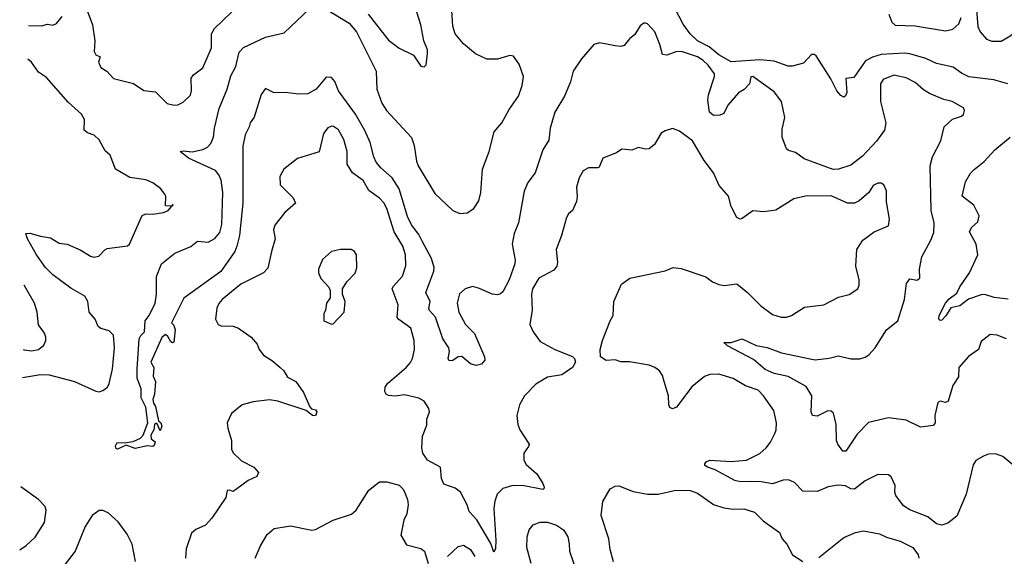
# Model space of a CAD drawing. Extents: x 2056909 to 2160450, y 827444 to 1016825.
# Tile 210 of 256: x 2058819 to 2064334, y 933966 to 936974. Entities that reach past the tile are written whole.
import ezdxf

# ---------------------------------------------------------------- set-up
doc = ezdxf.new("R2010")
doc.units = 0

msp = doc.modelspace()

# ---------------------------------------------------------------- linework, layer by layer
at = {"layer": '0CON10XD'}
for points in [[(2059185.7, 937055.7), (2059227.5, 936945), (2059240.8, 936855), (2059236.7, 936795), (2059245, 936777.5), (2059270, 936765), (2059260, 936735), (2059273.3, 936705), (2059307.5, 936685), (2059345, 936643.3), (2059455.8, 936615.8), (2059515, 936577.5), (2059579.5, 936569.5), (2059644.2, 936504.2), (2059685, 936493.8), (2059705, 936496.2), (2059735, 936511.2), (2059775, 936550), (2059781.4, 936575), (2059778.8, 936645), (2059793.3, 936665), (2059845, 936703.3), (2059892.9, 936815), (2059894.2, 936855.8), (2059892.9, 936895), (2059910, 936925), (2060050.9, 937059.1)], [(2059568, 934825), (2059579.2, 934805), (2059596.1, 934726.1), (2059608.8, 934715), (2059615.7, 934695), (2059605, 934670), (2059589.3, 934709.3), (2059585, 934712.5), (2059574.2, 934705.8), (2059570, 934675), (2059553.3, 934645), (2059556, 934625), (2059576.9, 934606.9), (2059572.4, 934587.6), (2059565, 934581.9), (2059535, 934585.6), (2059465, 934570.9), (2059415, 934589.2), (2059365.9, 934565.9), (2059358.8, 934568.8), (2059355.8, 934585), (2059365.8, 934604.2), (2059405, 934602), (2059455, 934608.9), (2059495, 934627.5), (2059510, 934645), (2059537.1, 934715), (2059525, 934802.5), (2059498.6, 934855), (2059498.6, 934905), (2059476.7, 934965), (2059476.4, 935016.4), (2059488.9, 935185), (2059496.7, 935203.3), (2059517.5, 935225), (2059522, 935285), (2059545, 935316.7), (2059578.6, 935385), (2059586.2, 935435), (2059584.4, 935535), (2059612.5, 935605), (2059687.1, 935665), (2059778.3, 935701.7), (2059815, 935732.5), (2059875, 935726.7), (2059912.6, 935747.4), (2059939.3, 935780.7), (2059951.2, 935825), (2059956.1, 936005), (2059947.8, 936075), (2059934.6, 936104.6), (2059915, 936128.9), (2059765, 936197.1), (2059717.5, 936235), (2059735, 936239.4), (2059785, 936233.1), (2059844.7, 936245.3), (2059870.4, 936259.6), (2059889.6, 936280.4), (2059904.6, 936315.4), (2059910.4, 936365), (2059937.1, 936475), (2059980.4, 936585), (2060001.5, 936658.5), (2060029.6, 936710.4), (2060049.2, 936790.8), (2060071.7, 936818.3), (2060195, 936875.8), (2060300, 936900), (2060443.4, 937036.6)], [(2064353.3, 936615), (2064275, 936635.8), (2064135, 936653.4), (2064095, 936673.3), (2064047.7, 936707.7), (2063955, 936728.4), (2063895, 936755.3), (2063805, 936783), (2063775, 936786.3), (2063645, 936778.8), (2063595.5, 936764.5), (2063557.5, 936742.5), (2063490.9, 936649.1), (2063446.7, 936643.3), (2063452, 936565), (2063445, 936547.5), (2063435, 936540), (2063418.3, 936548.3), (2063396.7, 936575), (2063362.3, 936642.3), (2063280.5, 936770.5), (2063269.4, 936779.4), (2063255, 936777.8), (2063209.3, 936730.7), (2063145, 936712.4), (2063123.8, 936713.8), (2063045, 936741.2), (2062965, 936748), (2062805, 936738.2), (2062735, 936777.3), (2062681.7, 936821.7), (2062615.8, 936855), (2062573.9, 936895), (2062535, 936948.2), (2062490.3, 937035)], [(2064178.8, 937028.8), (2064185.3, 936935), (2064199.6, 936905), (2064234.8, 936864.8), (2064265, 936853.4), (2064317.3, 936852.7), (2064371.5, 936885), (2064405, 936923.3), (2064495, 936877.6), (2064545, 936876), (2064573.1, 936895), (2064666.1, 936993.9)], [(2058868.7, 936941.8), (2058941.7, 936938.3), (2058975, 936948.8), (2059005, 936943.3), (2059025, 936952.5), (2059057.7, 936992.3)], [(2060545, 937026.5), (2060663.6, 936955), (2060705.5, 936905.5), (2060815.3, 936685.3), (2060820.2, 936585), (2060846.8, 936505), (2060872.7, 936465), (2061013.5, 936313.5), (2061029.2, 936269.2), (2061041.1, 936181.1), (2061051.1, 936155), (2061145, 936000), (2061245, 935904.5), (2061285, 935887.5), (2061325, 935890.4), (2061362.1, 935915), (2061390.8, 935959.2), (2061401.6, 936005), (2061412.2, 936135), (2061448.4, 936235), (2061476.7, 936345), (2061519.3, 936395), (2061560.4, 936469.6), (2061612.1, 936545), (2061633.9, 936605), (2061640.5, 936655), (2061617.1, 936725), (2061585, 936768.8), (2061565, 936773.8), (2061495, 936752.5), (2061435, 936753.1), (2061372.8, 936782.8), (2061305, 936838.8), (2061258, 936895), (2061245, 936937.5), (2061239.2, 937025)], [(2060771.5, 937005), (2060885, 936859.2), (2060945, 936814), (2061023.9, 936773.9), (2061065, 936712.5), (2061085, 936710), (2061095, 936720), (2061103.8, 936785), (2061103.8, 936805), (2061083.1, 936855), (2061066.1, 936943.9), (2061044.4, 937015)], [(2063686.7, 937005), (2063705, 936960.4), (2063723.5, 936943.5), (2063835, 936938.7), (2064005, 936910.9), (2064045, 936919.8), (2064080.3, 936949.7), (2064092.2, 936985)], [(2064346.7, 935185), (2064295, 935206), (2064255, 935210), (2064205, 935170), (2064189.2, 935125), (2064133.6, 935086.4), (2064078.8, 935025), (2064077.3, 934972.7), (2064045, 934923.3), (2064018.8, 934835), (2064005, 934828), (2063974.1, 934835.9), (2063962.1, 934827.9), (2063945.7, 934755), (2063946.7, 934715), (2063935, 934698.9), (2063865, 934689.3), (2063785, 934729.4), (2063685, 934741.8), (2063573.2, 934716.8), (2063509.6, 934650.4), (2063445.7, 934555), (2063430, 934555), (2063400.8, 934595), (2063394.2, 934615), (2063391.4, 934705), (2063378.3, 934768.3), (2063365, 934780), (2063345, 934781.4), (2063285, 934752), (2063260, 934755), (2063253.1, 934775), (2063255.6, 934865.6), (2063225, 934918), (2063123.3, 934973.3), (2063045, 934990), (2062995, 935013.7), (2062930.1, 935070.1), (2062784, 935145), (2062762.5, 935165), (2062805, 935164.3), (2062865, 935184.4), (2062945, 935147.5), (2063006.1, 935136.1), (2063086.3, 935106.3), (2063247, 935073), (2063275, 935068.1), (2063353.9, 935076.1), (2063405, 935090), (2063475, 935072.5), (2063525, 935073.6), (2063555, 935082.5), (2063575.6, 935095), (2063610.6, 935135), (2063675, 935235.8), (2063736.9, 935285), (2063775.5, 935405), (2063785.6, 935495), (2063805, 935522), (2063845, 935514.2), (2063861.2, 935525), (2063860, 935575), (2063872.5, 935645), (2063922.7, 935737.3), (2063939.6, 935780.4), (2063941.6, 935835), (2063924.5, 935905), (2063918.2, 936155), (2063932.5, 936205), (2063977.8, 936295), (2063997.7, 936372.3), (2064043.9, 936416.1), (2064095, 936433.3), (2064105, 936442.5), (2064111.2, 936465), (2064105, 936480), (2064042.5, 936515), (2063995.9, 936525.9), (2063915, 936560), (2063880.9, 936580.9), (2063835, 936621.9), (2063785, 936647.8), (2063715, 936662.9), (2063655, 936639.2), (2063640.8, 936615), (2063641.1, 936515), (2063670, 936395), (2063663.3, 936355), (2063617.7, 936292.3), (2063540.4, 936209.6), (2063475, 936159.2), (2063405, 936135.2), (2063375, 936134.2), (2063213.9, 936193.9), (2063165, 936228.6), (2063125, 936241.2), (2063115, 936250), (2063090.6, 936315), (2063089.5, 936360.5), (2063104.3, 936425), (2063086.9, 936515), (2063045, 936569.2), (2062925.7, 936655.7), (2062915, 936652.5), (2062906.2, 936615), (2062876.8, 936583.2), (2062845, 936564), (2062785, 936494), (2062762.3, 936447.7), (2062741.6, 936438.4), (2062705.9, 936435.9), (2062683.6, 936455), (2062672.8, 936522.8), (2062676.6, 936553.4), (2062710.8, 936655), (2062710.5, 936670.5), (2062675, 936719.5), (2062645, 936747.1), (2062615, 936764.6), (2062525.5, 936794.5), (2062495, 936793.5), (2062444.3, 936774.3), (2062419.4, 936779.4), (2062405.5, 936835), (2062375.8, 936905), (2062335, 936950), (2062325, 936953.8), (2062315, 936953.8), (2062295, 936938.8), (2062265, 936890), (2062235, 936866.7), (2062205, 936829.2), (2062186.5, 936823.5), (2062155, 936827.5), (2062066.4, 936843.6), (2062035.3, 936834.7), (2061965, 936754.4), (2061920, 936685), (2061904.2, 936625.8), (2061870, 936545), (2061816.2, 936455), (2061791.2, 936365), (2061782.1, 936297.9), (2061749.5, 936245), (2061705.7, 936115), (2061665, 936061.2), (2061645, 936013.3), (2061612.3, 935835), (2061588.4, 935775), (2061578.1, 935715), (2061594.2, 935625), (2061592.6, 935605), (2061561.4, 935515), (2061525, 935448.6), (2061513, 935437), (2061495, 935432.1), (2061465, 935435.4), (2061395, 935467.3), (2061355, 935477.9), (2061314.6, 935465.4), (2061282.2, 935437.8), (2061269.1, 935385), (2061277.9, 935335), (2061315.4, 935265), (2061365.9, 935215), (2061421.9, 935085), (2061424.3, 935065), (2061406.2, 935043.8), (2061375, 935036.2), (2061345, 935044.4), (2061295, 935086.7), (2061275, 935084.4), (2061245, 935063.5), (2061225, 935061.9), (2061219.5, 935075), (2061226.1, 935113.9), (2061223.2, 935135), (2061189.4, 935185), (2061147.3, 935307.3), (2061114.3, 935344.3), (2061111.5, 935355), (2061117.5, 935395), (2061093.8, 935445), (2061138.6, 935565), (2061140.5, 935585), (2061125.2, 935635), (2061073.2, 935733.2), (2061055, 935769.3), (2061014.1, 935824.1), (2060991, 935871), (2060943.7, 936025), (2060905, 936086.5), (2060842.5, 936142.5), (2060816.3, 936175), (2060802, 936205), (2060782.9, 936285), (2060751.8, 936351.8), (2060699.6, 936445), (2060604.3, 936575), (2060585, 936626.5), (2060565, 936650), (2060535, 936652.2), (2060480.5, 936585), (2060432.1, 936557.9), (2060385, 936555.4), (2060304.3, 936565.7), (2060245, 936563.3), (2060195, 936587.5), (2060171.2, 936555), (2060132.3, 936427.7), (2060110, 936395), (2060103.8, 936373.8), (2060081.8, 936328.2), (2060069.2, 936265), (2060068.4, 935945), (2060050.2, 935765), (2060036, 935704), (2060024.1, 935675), (2059945, 935561.7), (2059737.5, 935412.5), (2059670, 935275), (2059681.7, 935261.7), (2059690, 935235), (2059683, 935167), (2059675, 935162.5), (2059665, 935167.5), (2059648.3, 935198.3), (2059635, 935210), (2059615, 935193.3), (2059554.2, 935055), (2059570.8, 935025), (2059567.5, 934975), (2059578.8, 934945), (2059573.3, 934875), (2059564, 934845), (2059568, 934825)], [(2058835.3, 934968.7), (2058935, 934985.7), (2058985, 934983.3), (2059125.5, 934945.5), (2059245, 934890.8), (2059265, 934888.8), (2059285, 934896), (2059310.8, 934915), (2059320.6, 934935), (2059337.9, 935015), (2059350.5, 935135), (2059344.3, 935205), (2059320.3, 935230.3), (2059273.4, 935243.4), (2059258.6, 935255), (2059241.1, 935295), (2059208, 935335), (2059200, 935395), (2059184.5, 935424.5), (2059105, 935469.1), (2059005, 935543.8), (2058962.7, 935585), (2058913.3, 935655), (2058862, 935745), (2058853.3, 935775), (2058875, 935777.5), (2058935, 935760), (2058991.7, 935751.7), (2059040.9, 935720.9), (2059085, 935715.8), (2059161.3, 935681.3), (2059215, 935648.1), (2059235, 935643.1), (2059262.1, 935647.9), (2059295, 935683.8), (2059309.5, 935690.5), (2059423.3, 935706.7), (2059434, 935716), (2059505, 935876.2), (2059525, 935886), (2059565, 935883.8), (2059625, 935892.5), (2059650, 935905), (2059670.7, 935929.4), (2059678.3, 935938.3), (2059670.7, 935929.4), (2059635, 935930), (2059637.5, 935985), (2059632.5, 935995), (2059608.3, 936028.3), (2059565, 936059.2), (2059525, 936075.7), (2059435, 936090), (2059355, 936136.7), (2059325.6, 936215), (2059298.6, 936238.6), (2059265, 936300.8), (2059236.7, 936326.7), (2059199.1, 936339.1), (2059180, 936355), (2059182.2, 936415), (2059164.4, 936445), (2059091.4, 936511.4), (2058968.9, 936648.9), (2058925, 936678.6), (2058885, 936735.6), (2058865.5, 936752.2)], [(2062429.2, 934945), (2062419.5, 934979.5), (2062403.3, 935005), (2062377.5, 935025), (2062345, 935038), (2062235, 935056), (2062186.4, 935056.4), (2062153.6, 935066.4), (2062103.6, 935063.6), (2062072.5, 935085), (2062071.2, 935125), (2062084.2, 935175), (2062126.2, 935285), (2062143.8, 935315), (2062146.2, 935395), (2062189.5, 935490.5), (2062235.8, 935524.2), (2062434.3, 935565.7), (2062480, 935585), (2062525, 935579.2), (2062663, 935533), (2062698.8, 935505), (2062735, 935488.6), (2062765, 935484.4), (2062835, 935494), (2062895.5, 935445.5), (2062970.7, 935370.7), (2063035, 935320.8), (2063085, 935305.8), (2063115, 935305.8), (2063142.5, 935315), (2063215, 935362), (2063324.1, 935375.9), (2063405, 935418.8), (2063465, 935433.8), (2063513.3, 935465), (2063521.2, 935485), (2063522, 935515), (2063502.1, 935592.1), (2063507.5, 935685), (2063542, 935738), (2063605.8, 935784.2), (2063685, 935818.8), (2063690.4, 935855), (2063673.6, 935953.6), (2063673.8, 936015), (2063658.8, 936048.8), (2063645, 936056.5), (2063625, 936057.1), (2063598.9, 936045), (2063575.6, 936004.4), (2063521.7, 935958.3), (2063495, 935945.8), (2063455, 935945.6), (2063365, 935986.9), (2063220, 935985), (2063155, 935970), (2063055, 935906.9), (2062986.4, 935896.4), (2062925, 935903.3), (2062865, 935858.6), (2062855, 935855.8), (2062835.6, 935865.6), (2062805, 935926.7), (2062790, 935985), (2062736.5, 936045), (2062705, 936115.7), (2062652.5, 936185), (2062587.5, 936295), (2062515, 936348.8), (2062475, 936363.8), (2062435, 936351.2), (2062413, 936337), (2062375.6, 936274.4), (2062345, 936250), (2062325, 936248), (2062285, 936258), (2062247.7, 936242.3), (2062192, 936248), (2062161.7, 936228.3), (2062085, 936196.7), (2062065, 936147.5), (2062055, 936142.5), (2062005, 936143.8), (2061975, 936126.2), (2061953.4, 936086.6), (2061937.5, 936035), (2061942, 935985), (2061938, 935955), (2061915.8, 935904.2), (2061893.3, 935885), (2061881.2, 935865), (2061853.9, 935763.9), (2061824, 935685), (2061832, 935615), (2061827.7, 935592.3), (2061810.5, 935569.5), (2061727.5, 935525), (2061692.2, 935465), (2061685.6, 935435), (2061690, 935345), (2061677.1, 935265), (2061696, 935225), (2061735, 935170), (2061815.7, 935125.7), (2061915, 935086), (2061927.5, 935075), (2061931.4, 935055), (2061915.6, 935024.4), (2061855, 934983.1), (2061775, 934970), (2061709.5, 934930.5), (2061646.9, 934865), (2061618.9, 934815), (2061604.5, 934755.5), (2061609.1, 934705), (2061621.1, 934675), (2061672.5, 934595), (2061668.9, 934581.1), (2061642, 934545), (2061642, 934505), (2061655, 934481.2), (2061715, 934427.5), (2061748.6, 934375), (2061755.9, 934354.1), (2061755.8, 934344.2), (2061749.5, 934340.5), (2061635, 934362.9), (2061575, 934360.4), (2061525, 934346.7), (2061494.4, 934315), (2061480, 934275), (2061474.5, 934235), (2061486.7, 934055), (2061485, 934010), (2061475, 933990), (2061458.5, 934038.5), (2061379.8, 934169.8), (2061337.2, 934217.2), (2061324.5, 934254.5), (2061287.5, 934325), (2061258, 934348), (2061195, 934370), (2061182.3, 934402.3), (2061175.6, 934465.6), (2061102.5, 934505), (2061077.1, 934545), (2061071.4, 934575), (2061075, 934640), (2061099.7, 934700.3), (2061100, 934735), (2061114, 934775), (2061110.8, 934795), (2061085, 934835.8), (2061055, 934852.9), (2060975, 934870.6), (2060923, 934863), (2060885, 934866.7), (2060872.5, 934875), (2060865, 934890), (2060866.2, 934915), (2060880, 934935), (2060984.2, 935025), (2061007.6, 935052.4), (2061019.5, 935075), (2061030.6, 935125), (2061029.4, 935175), (2061009.2, 935245), (2060942.5, 935292.5), (2060933.3, 935305), (2060939.1, 935375), (2060905.6, 935465), (2060910.8, 935479.2), (2060963.2, 935536.8), (2060981.9, 935595), (2060980, 935655), (2060964.5, 935705), (2060917.3, 935785), (2060874.6, 935914.6), (2060857.8, 935947.8), (2060835, 935974.2), (2060775, 936015.8), (2060742, 936072), (2060682.5, 936115), (2060653, 936163), (2060654.2, 936235), (2060635, 936302.5), (2060605, 936356.7), (2060575.9, 936375.9), (2060565, 936376.7), (2060545, 936367.5), (2060520, 936335), (2060496.4, 936233.6), (2060374.3, 936195.7), (2060298.8, 936135), (2060276.7, 936095), (2060278.3, 936048.3), (2060351.2, 935975), (2060363.8, 935945), (2060305, 935893.3), (2060248.3, 935821.7), (2060241.4, 935795), (2060250.8, 935745), (2060228.6, 935675), (2060209.8, 935580.2), (2060185.5, 935554.5), (2060057.8, 935492.2), (2059954, 935405), (2059935, 935383.3), (2059923, 935357), (2059916.2, 935295), (2059930, 935265), (2059948.3, 935258.3), (2060015, 935255.8), (2060044.4, 935244.4), (2060116, 935195), (2060148.8, 935155), (2060161.2, 935125), (2060184.3, 935094.3), (2060235, 935062), (2060278, 935025), (2060298, 935005), (2060319.5, 934969.5), (2060366.2, 934945), (2060409.2, 934885), (2060443.9, 934803.9), (2060453.6, 934793.6), (2060475, 934788), (2060484, 934775), (2060476.2, 934753.8), (2060460, 934755), (2060424.2, 934784.2), (2060265, 934836.5), (2060217.6, 934842.4), (2060127.6, 934832.4), (2060065.6, 934814.4), (2060005, 934766.2), (2059981.4, 934715), (2059984.4, 934685), (2060006.2, 934615), (2060006.2, 934565), (2060016.7, 934545), (2060062.1, 934502.1), (2060130, 934465), (2060156.2, 934435), (2060147.3, 934412.7), (2060098.8, 934391.2), (2060035.7, 934344.3), (2060015, 934330), (2059995, 934337.5), (2059982, 934335), (2059973.4, 934296.6), (2059895, 934180), (2059858.9, 934141.1), (2059805, 934115.6), (2059780.6, 934095), (2059751.4, 934008.6), (2059747.9, 933955)], [(2064355, 935407.8), (2064277, 935417), (2064225, 935433.5), (2064205, 935431.8), (2064133.5, 935406.5), (2064085, 935370), (2064035, 935358.8), (2064006.9, 935313.1), (2063985, 935290), (2063975, 935288), (2063968, 935295), (2063968.5, 935315), (2064005.5, 935385), (2064025, 935408.8), (2064068.3, 935441.7), (2064085, 935476.2), (2064139.2, 935555), (2064185.8, 935655), (2064176, 935715), (2064140, 935785), (2064150.8, 935809.2), (2064185, 935841.2), (2064194.2, 935875), (2064163.8, 935935), (2064097.5, 935985), (2064117.1, 936065), (2064145, 936113.8), (2064165, 936134), (2064221.7, 936178.3), (2064282, 936245), (2064367.5, 936315)], [(2060565, 935267.5), (2060575, 935270), (2060636.7, 935335), (2060641.2, 935395), (2060626.7, 935435), (2060627.5, 935465), (2060651.2, 935505), (2060697.6, 935552.4), (2060707.6, 935582.4), (2060705.8, 935655), (2060695, 935673.8), (2060675, 935686), (2060615, 935685.8), (2060565.8, 935674.2), (2060515, 935630), (2060493.3, 935575), (2060493.3, 935555), (2060505, 935522.5), (2060550, 935475), (2060557.5, 935455), (2060557.5, 935415), (2060537.5, 935385), (2060532.5, 935345), (2060522.5, 935325), (2060522.5, 935285), (2060565, 935267.5)], [(2058838, 935125.5), (2058843.2, 935123.2), (2058885, 935117.5), (2058925, 935125.8), (2058955, 935148.8), (2058965.7, 935175), (2058965.8, 935195), (2058957.6, 935217.6), (2058924.3, 935264.3), (2058917.5, 935335), (2058902.5, 935385), (2058844, 935485.4)], [(2064405, 934460), (2064325, 934526), (2064285, 934540), (2064245, 934538.8), (2064218.3, 934528.3), (2064175, 934502.5), (2064160.5, 934479.5), (2064120.8, 934315), (2064068, 934192), (2064018.6, 934151.4), (2063985, 934140.5), (2063955, 934148.8), (2063905, 934188.2), (2063805, 934226.9), (2063768.8, 934248.8), (2063727.4, 934307.4), (2063721.4, 934325), (2063722.3, 934362.3), (2063700.7, 934410.7), (2063685, 934423.3), (2063625, 934423.8), (2063555, 934389.2), (2063495, 934343.1), (2063475, 934344.3), (2063445, 934361.1), (2063404.3, 934364.3), (2063347.5, 934355), (2063285, 934329.2), (2063205, 934331.9), (2063159.8, 934379.8), (2063125, 934395.6), (2063095, 934392.2), (2063035, 934373.1), (2062973.1, 934383.1), (2062905, 934384.7), (2062856.7, 934383.3), (2062825, 934390.9), (2062715, 934450), (2062672.5, 934465), (2062657.5, 934475), (2062656.7, 934485), (2062664.2, 934495.8), (2062685, 934505.6), (2062805, 934497.5), (2062890, 934505), (2062965, 934542.5), (2063000, 934575), (2063023.9, 934606.1), (2063048.1, 934655), (2063055.8, 934675.8), (2063058.1, 934715), (2063043, 934783), (2062985.7, 934865), (2062955, 934896.7), (2062885, 934922.5), (2062815, 934963.1), (2062735, 934986.9), (2062685, 934985.6), (2062655, 934974.2), (2062584.5, 934915.5), (2062498.3, 934801.7), (2062475, 934792), (2062460.6, 934800.6), (2062454.4, 934814.4), (2062453.3, 934865), (2062429.2, 934945)], [(2060137.1, 933955), (2060167.1, 934025), (2060205, 934088.8), (2060245, 934121.4), (2060336.4, 934136.4), (2060455, 934112.5), (2060475, 934115.8), (2060575, 934168.9), (2060676.8, 934203.2), (2060704.5, 934225.5), (2060775, 934337.5), (2060835, 934383.8), (2060875, 934384.2), (2060943.8, 934365), (2060965.8, 934345), (2060975, 934326.7), (2060991.4, 934285), (2060994.4, 934255), (2060988.1, 934205), (2060971.1, 934168.9), (2060954.4, 934085), (2060985, 934030.8), (2061065, 934009.2), (2061086.2, 933995), (2061106.1, 933925)], [(2058819, 934002.3), (2058855, 934026.2), (2058906.2, 934073.8), (2058957.1, 934155), (2058967.3, 934225), (2058961.4, 934245), (2058925, 934284.3), (2058825, 934356.2)], [(2062146, 933935), (2062125.8, 934005), (2062119.2, 934065), (2062075.8, 934195), (2062085.9, 934274.1), (2062125.8, 934344.2), (2062155, 934360), (2062175, 934362), (2062255, 934328.8), (2062335, 934313.8), (2062395, 934314.2), (2062495, 934336.9), (2062575, 934335.4), (2062615, 934319.4), (2062705, 934257.1), (2062762.5, 934237.5), (2062815, 934230), (2062875, 934233.1), (2062935, 934214.3), (2062982.9, 934165), (2063075, 934100), (2063090, 934065), (2063115.8, 934035), (2063147.1, 933975), (2063205, 933937.1)], [(2059467.7, 933937.7), (2059448.5, 934035), (2059421.2, 934091.2), (2059370.2, 934160.2), (2059315, 934210), (2059285, 934222.5), (2059265, 934222.5), (2059225.5, 934194.5), (2059186.2, 934133.8), (2059128.9, 933995), (2059067.9, 933915)], [(2061683.5, 933925), (2061659.4, 934015), (2061662.2, 934075), (2061672.5, 934115), (2061695, 934142), (2061735, 934158.1), (2061775, 934156.7), (2061825, 934140.5), (2061864.2, 934115), (2061888.9, 934075), (2061897, 934037), (2061899.2, 933995), (2061940, 933875)], [(2063295, 933959.4), (2063435, 934072), (2063499.7, 934100.3), (2063545, 934109.4), (2063635, 934091.9), (2063675, 934073.1), (2063750.2, 934050.2), (2063822, 934015), (2063851.1, 933975), (2063855.5, 933955)], [(2061215, 933964.2), (2061275, 934021.9), (2061305, 934028.9), (2061344.1, 934004.1), (2061368.7, 933965)]]:
    msp.add_lwpolyline(points, dxfattribs=at)

doc.saveas('drawing.dxf')
